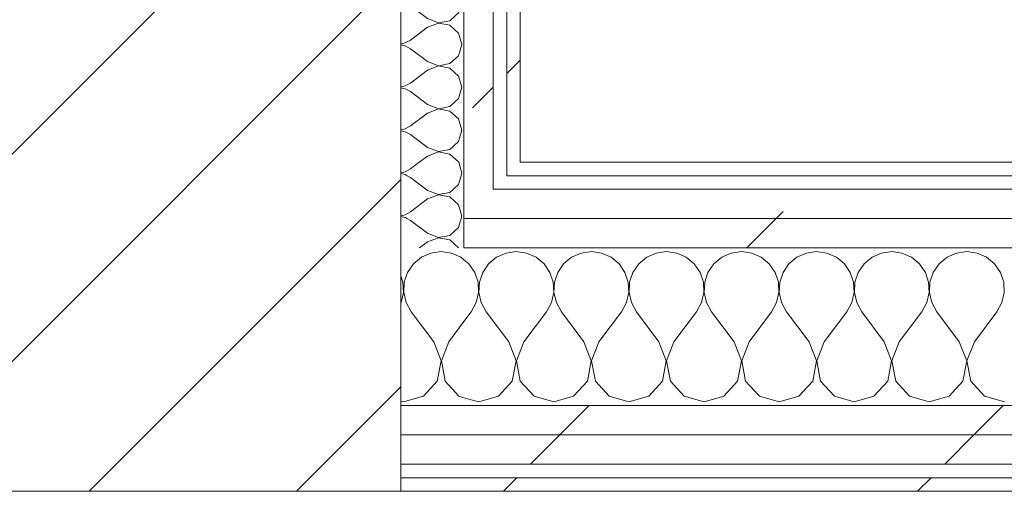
# Model space of a CAD drawing. Header units: millimetres. Extents: x -30280 to 19093, y -18706 to 4378.
# Tile 134 of 142: x -7187 to -6750, y -17084 to -16875. Entities that reach past the tile are written whole.
import ezdxf

# ---------------------------------------------------------------- set-up
doc = ezdxf.new("R2010")
doc.units = ezdxf.units.MM
doc.header["$MEASUREMENT"] = 0
doc.linetypes.add('Wipeout_Contour', pattern=[1000, 0, -1000])
doc.layers.add('10_ESTR_Pilars', color=7, linetype='Continuous')
doc.layers.add('Nuevo_08_E_Envans secs', color=7, linetype='Continuous')
for name, color, linetype, lineweight in [('10_ESTR_Pilars_Pluma_Nº__28', 7, 'Continuous', 20), ('10_ESTR_Pilars_Pluma_Nº__42', 8, 'Continuous', 25), ('Nuevo_08_E_Envans secs_Pluma_Nº__1', 7, 'Continuous', 5)]:
    doc.layers.add(name, color=color, linetype=linetype, lineweight=lineweight)
for name, color, linetype, lineweight, true_color in [('Nuevo_08_E_Envans secs_Pluma_Nº__102', 7, 'Continuous', 5, 0xcccccc), ('Nuevo_08_E_Envans secs_Pluma_Nº__171', 171, 'Continuous', 13, 0xaaaaff), ('Nuevo_08_E_Envans secs_Pluma_Nº__177', 7, 'Continuous', 15, 0xf7e046)]:
    doc.layers.add(name, color=color, linetype=linetype, lineweight=lineweight, true_color=true_color)
pattern_1 = [(45, (0, 0), (-183.8478, 183.8478), [195, -65]), (45, (7e-14, 183.85), (-183.8478, 183.8478), [195, -65])]

# ---------------------------------------------------------------- blocks, each defined once
blk = doc.blocks.new('*X129')
at = {"layer": 'Nuevo_08_E_Envans secs_Pluma_Nº__102', "color": 254, "linetype": 'Continuous', "lineweight": 5, "true_color": 0xcccccc}
for p, q in [((-7008.76, -16980.13), (-7012.3, -16983.07)), ((-7004.55, -16978.28), (-7008.76, -16980.13)), ((-7000, -16977.64), (-7004.55, -16978.28)), ((-6995.45, -16978.28), (-7000, -16977.64)), ((-6991.24, -16980.13), (-6995.45, -16978.28)), ((-6989.89, -16981.25), (-6991.24, -16980.13)), ((-7012.3, -16983.07), (-7014.91, -16986.86)), ((-7016.96, -16991.21), (-7017.89, -16988.43)), ((-7014.91, -16986.86), (-7016.38, -16991.21)), ((-7016.73, -16995.81), (-7016.96, -16991.21)), ((-7016.38, -16991.21), (-7016.6, -16995.81)), ((-7017.77, -17000.28), (-7016.73, -16995.81)), ((-7016.6, -16995.81), (-7015.56, -17000.28)), ((-7017.89, -17000.5), (-7017.77, -17000.28)), ((-7015.56, -17000.28), (-7013.33, -17004.31)), ((-7003.33, -17017.64), (-7013.33, -17004.31)), ((-6996.67, -17017.64), (-6989.89, -17008.61)), ((-7000.07, -17026.15), (-7003.33, -17017.64)), ((-6996.67, -17017.64), (-6999.93, -17026.15)), ((-7001.76, -17035.1), (-7000.07, -17026.15)), ((-6999.93, -17026.15), (-6998.24, -17035.1)), ((-7007.9, -17041.82), (-7001.76, -17035.1)), ((-6998.24, -17035.1), (-6992.1, -17041.82)), ((-7017.89, -17043.96), (-7016.67, -17044.31)), ((-7016.67, -17044.31), (-7007.9, -17041.82)), ((-6992.1, -17041.82), (-6989.89, -17042.45))]:
    blk.add_line(p, q, dxfattribs=at)
blk = doc.blocks.new('*X130')
at = {"layer": 'Nuevo_08_E_Envans secs_Pluma_Nº__102', "color": 254, "linetype": 'Continuous', "lineweight": 5, "true_color": 0xcccccc}
for p, q in [((-6975.43, -16980.13), (-6978.97, -16983.07)), ((-6971.22, -16978.28), (-6975.43, -16980.13)), ((-6966.67, -16977.64), (-6971.22, -16978.28)), ((-6962.11, -16978.28), (-6966.67, -16977.64)), ((-6957.9, -16980.13), (-6962.11, -16978.28)), ((-6954.36, -16983.07), (-6957.9, -16980.13)), ((-6942.1, -16980.13), (-6945.64, -16983.07)), ((-6937.89, -16978.28), (-6942.1, -16980.13)), ((-6933.33, -16977.64), (-6937.89, -16978.28)), ((-6928.78, -16978.28), (-6933.33, -16977.64)), ((-6924.57, -16980.13), (-6928.78, -16978.28)), ((-6921.03, -16983.07), (-6924.57, -16980.13)), ((-6908.76, -16980.13), (-6912.3, -16983.07)), ((-6904.55, -16978.28), (-6908.76, -16980.13)), ((-6900, -16977.64), (-6904.55, -16978.28)), ((-6895.45, -16978.28), (-6900, -16977.64)), ((-6891.24, -16980.13), (-6895.45, -16978.28)), ((-6887.7, -16983.07), (-6891.24, -16980.13)), ((-6875.43, -16980.13), (-6878.97, -16983.07)), ((-6871.22, -16978.28), (-6875.43, -16980.13)), ((-6866.67, -16977.64), (-6871.22, -16978.28)), ((-6862.11, -16978.28), (-6866.67, -16977.64)), ((-6857.9, -16980.13), (-6862.11, -16978.28)), ((-6854.36, -16983.07), (-6857.9, -16980.13)), ((-6842.1, -16980.13), (-6845.64, -16983.07)), ((-6837.89, -16978.28), (-6842.1, -16980.13)), ((-6833.33, -16977.64), (-6837.89, -16978.28)), ((-6828.78, -16978.28), (-6833.33, -16977.64)), ((-6824.57, -16980.13), (-6828.78, -16978.28)), ((-6821.03, -16983.07), (-6824.57, -16980.13)), ((-6808.76, -16980.13), (-6812.3, -16983.07)), ((-6804.55, -16978.28), (-6808.76, -16980.13)), ((-6800, -16977.64), (-6804.55, -16978.28)), ((-6795.45, -16978.28), (-6800, -16977.64)), ((-6791.24, -16980.13), (-6795.45, -16978.28)), ((-6787.7, -16983.07), (-6791.24, -16980.13)), ((-6775.43, -16980.13), (-6778.97, -16983.07)), ((-6771.22, -16978.28), (-6775.43, -16980.13)), ((-6766.67, -16977.64), (-6771.22, -16978.28)), ((-6762.11, -16978.28), (-6766.67, -16977.64)), ((-6757.9, -16980.13), (-6762.11, -16978.28)), ((-6754.36, -16983.07), (-6757.9, -16980.13)), ((-6987.7, -16983.07), (-6989.89, -16981.25)), ((-6985.09, -16986.86), (-6987.7, -16983.07)), ((-6978.97, -16983.07), (-6981.57, -16986.86)), ((-6951.76, -16986.86), (-6954.36, -16983.07)), ((-6945.64, -16983.07), (-6948.24, -16986.86)), ((-6918.43, -16986.86), (-6921.03, -16983.07)), ((-6912.3, -16983.07), (-6914.91, -16986.86)), ((-6885.09, -16986.86), (-6887.7, -16983.07)), ((-6878.97, -16983.07), (-6881.57, -16986.86)), ((-6851.76, -16986.86), (-6854.36, -16983.07)), ((-6845.64, -16983.07), (-6848.24, -16986.86)), ((-6818.43, -16986.86), (-6821.03, -16983.07)), ((-6812.3, -16983.07), (-6814.91, -16986.86)), ((-6785.09, -16986.86), (-6787.7, -16983.07)), ((-6778.97, -16983.07), (-6781.57, -16986.86)), ((-6751.76, -16986.86), (-6754.36, -16983.07)), ((-6983.62, -16991.21), (-6985.09, -16986.86)), ((-6981.57, -16986.86), (-6983.04, -16991.21)), ((-6950.29, -16991.21), (-6951.76, -16986.86)), ((-6948.24, -16986.86), (-6949.71, -16991.21)), ((-6916.96, -16991.21), (-6918.43, -16986.86)), ((-6914.91, -16986.86), (-6916.38, -16991.21)), ((-6883.62, -16991.21), (-6885.09, -16986.86)), ((-6881.57, -16986.86), (-6883.04, -16991.21)), ((-6850.29, -16991.21), (-6851.76, -16986.86)), ((-6848.24, -16986.86), (-6849.71, -16991.21)), ((-6816.96, -16991.21), (-6818.43, -16986.86)), ((-6814.91, -16986.86), (-6816.38, -16991.21)), ((-6783.62, -16991.21), (-6785.09, -16986.86)), ((-6781.57, -16986.86), (-6783.04, -16991.21)), ((-6750.29, -16991.21), (-6751.76, -16986.86)), ((-6983.4, -16995.81), (-6983.62, -16991.21)), ((-6983.04, -16991.21), (-6983.27, -16995.81)), ((-6950.07, -16995.81), (-6950.29, -16991.21)), ((-6949.71, -16991.21), (-6949.93, -16995.81)), ((-6916.73, -16995.81), (-6916.96, -16991.21)), ((-6916.38, -16991.21), (-6916.6, -16995.81)), ((-6883.4, -16995.81), (-6883.62, -16991.21)), ((-6883.04, -16991.21), (-6883.27, -16995.81)), ((-6850.07, -16995.81), (-6850.29, -16991.21)), ((-6849.71, -16991.21), (-6849.93, -16995.81)), ((-6816.73, -16995.81), (-6816.96, -16991.21)), ((-6816.38, -16991.21), (-6816.6, -16995.81)), ((-6783.4, -16995.81), (-6783.62, -16991.21)), ((-6783.04, -16991.21), (-6783.27, -16995.81)), ((-6750.07, -16995.81), (-6750.29, -16991.21)), ((-6984.44, -17000.28), (-6983.4, -16995.81)), ((-6983.27, -16995.81), (-6982.23, -17000.28)), ((-6951.11, -17000.28), (-6950.07, -16995.81)), ((-6949.93, -16995.81), (-6948.89, -17000.28)), ((-6917.77, -17000.28), (-6916.73, -16995.81)), ((-6916.6, -16995.81), (-6915.56, -17000.28)), ((-6884.44, -17000.28), (-6883.4, -16995.81)), ((-6883.27, -16995.81), (-6882.23, -17000.28)), ((-6851.11, -17000.28), (-6850.07, -16995.81)), ((-6849.93, -16995.81), (-6848.89, -17000.28)), ((-6817.77, -17000.28), (-6816.73, -16995.81)), ((-6816.6, -16995.81), (-6815.56, -17000.28)), ((-6784.44, -17000.28), (-6783.4, -16995.81)), ((-6783.27, -16995.81), (-6782.23, -17000.28)), ((-6751.11, -17000.28), (-6750.07, -16995.81)), ((-6986.67, -17004.31), (-6984.44, -17000.28)), ((-6982.23, -17000.28), (-6980, -17004.31)), ((-6953.33, -17004.31), (-6951.11, -17000.28)), ((-6948.89, -17000.28), (-6946.67, -17004.31)), ((-6920, -17004.31), (-6917.77, -17000.28)), ((-6915.56, -17000.28), (-6913.33, -17004.31)), ((-6886.67, -17004.31), (-6884.44, -17000.28)), ((-6882.23, -17000.28), (-6880, -17004.31)), ((-6853.33, -17004.31), (-6851.11, -17000.28)), ((-6848.89, -17000.28), (-6846.67, -17004.31)), ((-6820, -17004.31), (-6817.77, -17000.28)), ((-6815.56, -17000.28), (-6813.33, -17004.31)), ((-6786.67, -17004.31), (-6784.44, -17000.28)), ((-6782.23, -17000.28), (-6780, -17004.31)), ((-6753.33, -17004.31), (-6751.11, -17000.28)), ((-6989.89, -17008.61), (-6986.67, -17004.31)), ((-6970, -17017.64), (-6980, -17004.31)), ((-6963.33, -17017.64), (-6953.33, -17004.31)), ((-6936.67, -17017.64), (-6946.67, -17004.31)), ((-6930, -17017.64), (-6920, -17004.31)), ((-6903.33, -17017.64), (-6913.33, -17004.31)), ((-6896.67, -17017.64), (-6886.67, -17004.31)), ((-6870, -17017.64), (-6880, -17004.31)), ((-6863.33, -17017.64), (-6853.33, -17004.31)), ((-6836.67, -17017.64), (-6846.67, -17004.31)), ((-6830, -17017.64), (-6820, -17004.31)), ((-6803.33, -17017.64), (-6813.33, -17004.31)), ((-6796.67, -17017.64), (-6786.67, -17004.31)), ((-6770, -17017.64), (-6780, -17004.31)), ((-6763.33, -17017.64), (-6753.33, -17004.31)), ((-6966.73, -17026.15), (-6970, -17017.64)), ((-6963.33, -17017.64), (-6966.6, -17026.15)), ((-6933.4, -17026.15), (-6936.67, -17017.64)), ((-6930, -17017.64), (-6933.27, -17026.15)), ((-6900.07, -17026.15), (-6903.33, -17017.64)), ((-6896.67, -17017.64), (-6899.93, -17026.15)), ((-6866.73, -17026.15), (-6870, -17017.64)), ((-6863.33, -17017.64), (-6866.6, -17026.15)), ((-6833.4, -17026.15), (-6836.67, -17017.64)), ((-6830, -17017.64), (-6833.27, -17026.15)), ((-6800.07, -17026.15), (-6803.33, -17017.64)), ((-6796.67, -17017.64), (-6799.93, -17026.15)), ((-6766.73, -17026.15), (-6770, -17017.64)), ((-6763.33, -17017.64), (-6766.6, -17026.15)), ((-6968.43, -17035.1), (-6966.73, -17026.15)), ((-6966.6, -17026.15), (-6964.91, -17035.1)), ((-6935.09, -17035.1), (-6933.4, -17026.15)), ((-6933.27, -17026.15), (-6931.57, -17035.1)), ((-6901.76, -17035.1), (-6900.07, -17026.15)), ((-6899.93, -17026.15), (-6898.24, -17035.1)), ((-6868.43, -17035.1), (-6866.73, -17026.15)), ((-6866.6, -17026.15), (-6864.91, -17035.1)), ((-6835.09, -17035.1), (-6833.4, -17026.15)), ((-6833.27, -17026.15), (-6831.57, -17035.1)), ((-6801.76, -17035.1), (-6800.07, -17026.15)), ((-6799.93, -17026.15), (-6798.24, -17035.1)), ((-6768.43, -17035.1), (-6766.73, -17026.15)), ((-6766.6, -17026.15), (-6764.91, -17035.1)), ((-6974.57, -17041.82), (-6968.43, -17035.1)), ((-6964.91, -17035.1), (-6958.76, -17041.82)), ((-6941.24, -17041.82), (-6935.09, -17035.1)), ((-6931.57, -17035.1), (-6925.43, -17041.82)), ((-6907.9, -17041.82), (-6901.76, -17035.1)), ((-6898.24, -17035.1), (-6892.1, -17041.82)), ((-6874.57, -17041.82), (-6868.43, -17035.1)), ((-6864.91, -17035.1), (-6858.76, -17041.82)), ((-6841.24, -17041.82), (-6835.09, -17035.1)), ((-6831.57, -17035.1), (-6825.43, -17041.82)), ((-6807.9, -17041.82), (-6801.76, -17035.1)), ((-6798.24, -17035.1), (-6792.1, -17041.82)), ((-6774.57, -17041.82), (-6768.43, -17035.1)), ((-6764.91, -17035.1), (-6758.76, -17041.82)), ((-6989.89, -17042.45), (-6983.33, -17044.31)), ((-6983.33, -17044.31), (-6974.57, -17041.82)), ((-6958.76, -17041.82), (-6950, -17044.31)), ((-6950, -17044.31), (-6941.24, -17041.82)), ((-6925.43, -17041.82), (-6916.67, -17044.31)), ((-6916.67, -17044.31), (-6907.9, -17041.82)), ((-6892.1, -17041.82), (-6883.33, -17044.31)), ((-6883.33, -17044.31), (-6874.57, -17041.82)), ((-6858.76, -17041.82), (-6850, -17044.31)), ((-6850, -17044.31), (-6841.24, -17041.82)), ((-6825.43, -17041.82), (-6816.67, -17044.31)), ((-6816.67, -17044.31), (-6807.9, -17041.82)), ((-6792.1, -17041.82), (-6783.33, -17044.31)), ((-6783.33, -17044.31), (-6774.57, -17041.82)), ((-6758.76, -17041.82), (-6750, -17044.31))]:
    blk.add_line(p, q, dxfattribs=at)
blk = doc.blocks.new('Muro_63_1', base_point=(-18974.61, -17083.98))
at = {"color": 254, "linetype": 'Wipeout_Contour', "lineweight": 0, "ltscale": 73271.901136}
blk.add_wipeout([(-6964.89, -16937.98), (-6970.89, -16937.98), (-6970.89, -16943.98), (-6964.89, -16943.98)], dxfattribs=at).dxf.layer = 'Nuevo_08_E_Envans secs'
at = {"color": 254, "linetype": 'Wipeout_Contour', "lineweight": 0, "ltscale": 71889.621763}
blk.add_wipeout([(-7017.89, -17071.98), (-3842.41, -17071.98), (-3842.41, -17058.98), (-7017.89, -17058.98)], dxfattribs=at).dxf.layer = 'Nuevo_08_E_Envans secs'
at = {"color": 254, "linetype": 'Wipeout_Contour', "lineweight": 0, "ltscale": 71948.537165}
blk.add_wipeout([(-3842.41, -17077.98), (-7017.89, -17077.98), (-7017.89, -17083.98), (-3842.41, -17083.98)], dxfattribs=at).dxf.layer = 'Nuevo_08_E_Envans secs'
at = {"layer": 'Nuevo_08_E_Envans secs_Pluma_Nº__171', "linetype": 'Continuous', "lineweight": 13, "true_color": 0xaaaaff}
h = blk.add_hatch(dxfattribs=at)
h.set_pattern_fill('Panellat_HPL_0001', color=161, style=0, pattern_type=2)
h.set_pattern_definition(pattern_1)
h.paths.add_polyline_path([(-6964.89, -16937.98), (-6970.89, -16937.98), (-6970.89, -16943.98), (-6964.89, -16943.98)])
h = blk.add_hatch(dxfattribs=at)
h.set_pattern_fill('Panellat_HPL_0001', color=161, style=0, pattern_type=2)
h.set_pattern_definition(pattern_1)
h.paths.add_polyline_path([(-3842.41, -17077.98), (-7017.89, -17077.98), (-7017.89, -17083.98), (-3842.41, -17083.98)])
at = {"layer": 'Nuevo_08_E_Envans secs_Pluma_Nº__177', "linetype": 'Continuous', "lineweight": 15, "true_color": 0xf7e046}
h = blk.add_hatch(dxfattribs=at)
h.set_pattern_fill('Panellat_HPL_0001', color=53, style=0, pattern_type=2)
h.set_pattern_definition(pattern_1)
h.paths.add_polyline_path([(-7017.89, -17071.98), (-3842.41, -17071.98), (-3842.41, -17058.98), (-7017.89, -17058.98)])
at = {"layer": 'Nuevo_08_E_Envans secs_Pluma_Nº__1', "color": 7, "linetype": 'Continuous', "lineweight": 5}
for p, q in [((-6970.89, -16943.98), (-6970.89, -16937.98)), ((-7017.89, -17071.98), (-3842.41, -17071.98)), ((-7017.89, -17077.98), (-3842.41, -17077.98))]:
    blk.add_line(p, q, dxfattribs=at)
at = {"layer": 'Nuevo_08_E_Envans secs_Pluma_Nº__1', "color": 7, "linetype": 'Continuous', "lineweight": 5, "flags": 128}
blk.add_lwpolyline([(-7017.89, -17083.98), (-3842.41, -17083.98)], dxfattribs=at)
at = {"color": 254, "linetype": 'Wipeout_Contour', "lineweight": 0, "ltscale": 71376.143295}
blk.add_wipeout([(-6964.89, -16943.98), (-3842.41, -16943.98), (-3842.41, -16937.98), (-6964.89, -16937.98)], dxfattribs=at).dxf.layer = 'Nuevo_08_E_Envans secs'
at = {"color": 254, "linetype": 'Wipeout_Contour', "lineweight": 0, "ltscale": 71840.211947}
blk.add_wipeout([(-7017.89, -17058.98), (-3842.41, -17058.98), (-3842.41, -17045.98), (-7017.89, -17045.98)], dxfattribs=at).dxf.layer = 'Nuevo_08_E_Envans secs'
at = {"layer": 'Nuevo_08_E_Envans secs_Pluma_Nº__171', "linetype": 'Continuous', "lineweight": 13, "true_color": 0xaaaaff}
h = blk.add_hatch(dxfattribs=at)
h.set_pattern_fill('Panellat_HPL_0001', color=161, style=0, pattern_type=2)
h.set_pattern_definition(pattern_1)
h.paths.add_polyline_path([(-6964.89, -16943.98), (-3842.41, -16943.98), (-3842.41, -16937.98), (-6964.89, -16937.98)])
at = {"layer": 'Nuevo_08_E_Envans secs_Pluma_Nº__177', "linetype": 'Continuous', "lineweight": 15, "true_color": 0xf7e046}
h = blk.add_hatch(dxfattribs=at)
h.set_pattern_fill('Panellat_HPL_0001', color=53, style=0, pattern_type=2)
h.set_pattern_definition(pattern_1)
h.paths.add_polyline_path([(-7017.89, -17058.98), (-3842.41, -17058.98), (-3842.41, -17045.98), (-7017.89, -17045.98)])
at = {"layer": 'Nuevo_08_E_Envans secs_Pluma_Nº__1', "color": 7, "linetype": 'Continuous', "lineweight": 5}
for p, q in [((-6970.89, -16943.98), (-6964.89, -16943.98)), ((-6964.89, -16943.98), (-3842.41, -16943.98)), ((-7017.89, -17045.98), (-6989.89, -17045.98)), ((-6989.89, -17045.98), (-3842.41, -17045.98)), ((-7017.89, -17058.98), (-3842.41, -17058.98))]:
    blk.add_line(p, q, dxfattribs=at)
at = {"layer": 'Nuevo_08_E_Envans secs_Pluma_Nº__1', "color": 7, "linetype": 'Continuous', "lineweight": 5, "flags": 128}
blk.add_lwpolyline([(-3842.41, -16937.98), (-6964.89, -16937.98)], dxfattribs=at)
at = {"layer": 'Nuevo_08_E_Envans secs', "color": 7, "lineweight": 20}
for name in ['*X129', '*X130']:
    blk.add_blockref(name, (0, 0), dxfattribs=at)
at = {"color": 254, "linetype": 'Wipeout_Contour', "lineweight": 0, "ltscale": 71503.472576}
blk.add_wipeout([(-6989.89, -16975.98), (-3842.41, -16975.98), (-3842.41, -16962.98), (-6989.89, -16962.98)], dxfattribs=at).dxf.layer = 'Nuevo_08_E_Envans secs'
at = {"layer": 'Nuevo_08_E_Envans secs_Pluma_Nº__177', "linetype": 'Continuous', "lineweight": 15, "true_color": 0xf7e046}
h = blk.add_hatch(dxfattribs=at)
h.set_pattern_fill('Panellat_HPL_0001', color=53, style=0, pattern_type=2)
h.set_pattern_definition(pattern_1)
h.paths.add_polyline_path([(-6989.89, -16975.98), (-3842.41, -16975.98), (-3842.41, -16962.98), (-6989.89, -16962.98)])
at = {"layer": 'Nuevo_08_E_Envans secs_Pluma_Nº__1', "color": 7, "linetype": 'Continuous', "lineweight": 5}
blk.add_line((-6989.89, -16975.98), (-3842.41, -16975.98), dxfattribs=at)
at = {"color": 254, "linetype": 'Wipeout_Contour', "lineweight": 0, "ltscale": 73352.835502}
blk.add_wipeout([(-6976.89, -16949.98), (-6989.89, -16949.98), (-6989.89, -16962.98), (-6976.89, -16962.98)], dxfattribs=at).dxf.layer = 'Nuevo_08_E_Envans secs'
at = {"layer": 'Nuevo_08_E_Envans secs_Pluma_Nº__177', "linetype": 'Continuous', "lineweight": 15, "true_color": 0xf7e046}
h = blk.add_hatch(dxfattribs=at)
h.set_pattern_fill('Panellat_HPL_0001', color=53, style=0, pattern_type=2)
h.set_pattern_definition(pattern_1)
h.paths.add_polyline_path([(-6976.89, -16949.98), (-6989.89, -16949.98), (-6989.89, -16962.98), (-6976.89, -16962.98)])
at = {"layer": 'Nuevo_08_E_Envans secs_Pluma_Nº__1', "color": 7, "linetype": 'Continuous', "lineweight": 5}
for p, q in [((-6989.89, -16962.98), (-6989.89, -16949.98)), ((-6989.89, -16975.98), (-6989.89, -16962.98))]:
    blk.add_line(p, q, dxfattribs=at)
at = {"color": 254, "linetype": 'Wipeout_Contour', "lineweight": 0, "ltscale": 71444.175017}
blk.add_wipeout([(-6976.89, -16962.98), (-3842.41, -16962.98), (-3842.41, -16949.98), (-6976.89, -16949.98)], dxfattribs=at).dxf.layer = 'Nuevo_08_E_Envans secs'
at = {"layer": 'Nuevo_08_E_Envans secs_Pluma_Nº__177', "linetype": 'Continuous', "lineweight": 15, "true_color": 0xf7e046}
h = blk.add_hatch(dxfattribs=at)
h.set_pattern_fill('Panellat_HPL_0001', color=53, style=0, pattern_type=2)
h.set_pattern_definition(pattern_1)
h.paths.add_polyline_path([(-6976.89, -16962.98), (-3842.41, -16962.98), (-3842.41, -16949.98), (-6976.89, -16949.98)])
at = {"layer": 'Nuevo_08_E_Envans secs_Pluma_Nº__1', "color": 7, "linetype": 'Continuous', "lineweight": 5}
for p, q in [((-6976.89, -16949.98), (-6976.89, -16943.98)), ((-6976.89, -16949.98), (-6970.89, -16949.98)), ((-6970.89, -16949.98), (-3842.41, -16949.98)), ((-6989.89, -16962.98), (-6976.89, -16962.98)), ((-6976.89, -16962.98), (-3842.41, -16962.98))]:
    blk.add_line(p, q, dxfattribs=at)
blk = doc.blocks.new('*X313')
at = {"layer": 'Nuevo_08_E_Envans secs_Pluma_Nº__102', "color": 254, "linetype": 'Continuous', "lineweight": 5, "true_color": 0xcccccc}
for p, q in [((-7013.7, -16963.81), (-7015.21, -16962.98)), ((-7006.08, -16969.52), (-7013.7, -16963.81)), ((-6996.11, -16970.42), (-6992.27, -16966.91)), ((-6992.27, -16966.91), (-6991.15, -16962.98)), ((-7006.08, -16969.52), (-7001.23, -16971.39)), ((-7001.23, -16971.47), (-7006.08, -16973.33)), ((-7001.23, -16971.39), (-6996.11, -16970.42)), ((-6996.11, -16972.43), (-7001.23, -16971.47)), ((-7006.08, -16973.33), (-7009.61, -16975.98)), ((-6992.27, -16975.95), (-6996.11, -16972.43)), ((-6992.26, -16975.98), (-6992.27, -16975.95))]:
    blk.add_line(p, q, dxfattribs=at)
blk = doc.blocks.new('*X314')
at = {"layer": 'Nuevo_08_E_Envans secs_Pluma_Nº__102', "color": 254, "linetype": 'Continuous', "lineweight": 5, "true_color": 0xcccccc}
for p, q in [((-7006.08, -16950.48), (-7006.75, -16949.98)), ((-7006.08, -16950.48), (-7001.23, -16952.34)), ((-7001.23, -16952.42), (-7006.08, -16954.29)), ((-7001.23, -16952.34), (-6996.11, -16951.38)), ((-6996.11, -16953.39), (-7001.23, -16952.42)), ((-6996.11, -16951.38), (-6994.58, -16949.98)), ((-6992.27, -16956.9), (-6996.11, -16953.39)), ((-7006.08, -16954.29), (-7013.7, -16960)), ((-6990.85, -16961.9), (-6992.27, -16956.9)), ((-7017.89, -16961.71), (-7016, -16961.27)), ((-7016, -16962.54), (-7017.89, -16962.1)), ((-7016, -16961.27), (-7013.7, -16960)), ((-7015.21, -16962.98), (-7016, -16962.54)), ((-6991.15, -16962.98), (-6990.85, -16961.9))]:
    blk.add_line(p, q, dxfattribs=at)
blk = doc.blocks.new('*X315')
at = {"layer": 'Nuevo_08_E_Envans secs_Pluma_Nº__102', "color": 254, "linetype": 'Continuous', "lineweight": 5, "true_color": 0xcccccc}
for p, q in [((-7013.7, -16944.76), (-7015.13, -16943.98)), ((-7006.75, -16949.98), (-7013.7, -16944.76)), ((-6992.27, -16947.86), (-6991.16, -16943.98)), ((-6994.58, -16949.98), (-6992.27, -16947.86))]:
    blk.add_line(p, q, dxfattribs=at)
blk = doc.blocks.new('*X316')
at = {"layer": 'Nuevo_08_E_Envans secs_Pluma_Nº__102', "color": 254, "linetype": 'Continuous', "lineweight": 5, "true_color": 0xcccccc}
for p, q in [((-7016, -16942.22), (-7013.7, -16940.95)), ((-7009.73, -16937.98), (-7013.7, -16940.95)), ((-6990.85, -16942.86), (-6992.23, -16937.98)), ((-7017.89, -16942.66), (-7016, -16942.22)), ((-7016, -16943.49), (-7017.89, -16943.05)), ((-7015.13, -16943.98), (-7016, -16943.49)), ((-6991.16, -16943.98), (-6990.85, -16942.86))]:
    blk.add_line(p, q, dxfattribs=at)
blk = doc.blocks.new('*X317')
at = {"layer": 'Nuevo_08_E_Envans secs_Pluma_Nº__102', "color": 254, "linetype": 'Continuous', "lineweight": 5, "true_color": 0xcccccc}
for p, q in [((-7001.23, -16647.66), (-7006.08, -16649.52)), ((-7005.4, -16645.98), (-7001.23, -16647.58)), ((-7001.23, -16647.58), (-6996.11, -16646.61)), ((-6996.11, -16648.62), (-7001.23, -16647.66)), ((-6996.11, -16646.61), (-6995.41, -16645.98)), ((-7006.08, -16649.52), (-7013.7, -16655.24)), ((-6992.27, -16652.14), (-6996.11, -16648.62)), ((-6990.85, -16657.14), (-6992.27, -16652.14)), ((-7017.89, -16656.95), (-7016, -16656.51)), ((-7016, -16656.51), (-7013.7, -16655.24)), ((-7016, -16657.78), (-7017.89, -16657.34)), ((-7013.7, -16659.05), (-7016, -16657.78)), ((-7006.08, -16664.76), (-7013.7, -16659.05)), ((-6992.27, -16662.15), (-6990.85, -16657.14)), ((-7006.08, -16664.76), (-7001.23, -16666.63)), ((-7001.23, -16666.63), (-6996.11, -16665.66)), ((-6996.11, -16665.66), (-6992.27, -16662.15)), ((-7006.08, -16668.57), (-7013.7, -16674.29)), ((-7001.23, -16666.71), (-7006.08, -16668.57)), ((-6996.11, -16667.67), (-7001.23, -16666.71)), ((-6992.27, -16671.18), (-6996.11, -16667.67)), ((-7016, -16675.56), (-7013.7, -16674.29)), ((-6990.85, -16676.19), (-6992.27, -16671.18)), ((-7017.89, -16676), (-7016, -16675.56)), ((-7016, -16676.82), (-7017.89, -16676.38)), ((-7013.7, -16678.1), (-7016, -16676.82)), ((-7006.08, -16683.81), (-7013.7, -16678.1)), ((-6992.27, -16681.2), (-6990.85, -16676.19)), ((-6996.11, -16684.71), (-6992.27, -16681.2)), ((-7006.08, -16683.81), (-7001.23, -16685.68)), ((-7001.23, -16685.75), (-7006.08, -16687.62)), ((-7001.23, -16685.68), (-6996.11, -16684.71)), ((-6996.11, -16686.72), (-7001.23, -16685.75)), ((-6992.27, -16690.23), (-6996.11, -16686.72)), ((-7006.08, -16687.62), (-7013.7, -16693.33)), ((-6990.85, -16695.24), (-6992.27, -16690.23)), ((-7017.89, -16695.04), (-7016, -16694.6)), ((-7016, -16695.87), (-7017.89, -16695.43)), ((-7016, -16694.6), (-7013.7, -16693.33)), ((-7013.7, -16697.14), (-7016, -16695.87)), ((-6992.27, -16700.25), (-6990.85, -16695.24)), ((-7006.08, -16702.86), (-7013.7, -16697.14)), ((-6996.11, -16703.76), (-6992.27, -16700.25)), ((-7006.08, -16702.86), (-7001.23, -16704.72)), ((-7001.23, -16704.8), (-7006.08, -16706.67)), ((-7001.23, -16704.72), (-6996.11, -16703.76)), ((-6996.11, -16705.77), (-7001.23, -16704.8)), ((-7006.08, -16706.67), (-7013.7, -16712.38)), ((-6992.27, -16709.28), (-6996.11, -16705.77)), ((-6990.85, -16714.29), (-6992.27, -16709.28)), ((-7017.89, -16714.09), (-7016, -16713.65)), ((-7016, -16713.65), (-7013.7, -16712.38)), ((-7016, -16714.92), (-7017.89, -16714.48)), ((-7013.7, -16716.19), (-7016, -16714.92)), ((-7006.08, -16721.9), (-7013.7, -16716.19)), ((-6992.27, -16719.29), (-6990.85, -16714.29)), ((-7006.08, -16721.9), (-7001.23, -16723.77)), ((-6996.11, -16722.8), (-6992.27, -16719.29)), ((-7006.08, -16725.71), (-7013.7, -16731.43)), ((-7001.23, -16723.85), (-7006.08, -16725.71)), ((-7001.23, -16723.77), (-6996.11, -16722.8)), ((-6996.11, -16724.81), (-7001.23, -16723.85)), ((-6992.27, -16728.33), (-6996.11, -16724.81)), ((-6990.85, -16733.33), (-6992.27, -16728.33)), ((-7017.89, -16733.14), (-7016, -16732.7)), ((-7016, -16733.97), (-7017.89, -16733.53)), ((-7016, -16732.7), (-7013.7, -16731.43)), ((-7013.7, -16735.24), (-7016, -16733.97)), ((-7006.08, -16740.95), (-7013.7, -16735.24)), ((-6992.27, -16738.34), (-6990.85, -16733.33)), ((-6996.11, -16741.85), (-6992.27, -16738.34)), ((-7006.08, -16740.95), (-7001.23, -16742.82)), ((-7001.23, -16742.9), (-7006.08, -16744.76)), ((-7001.23, -16742.82), (-6996.11, -16741.85)), ((-6996.11, -16743.86), (-7001.23, -16742.9)), ((-6992.27, -16747.37), (-6996.11, -16743.86)), ((-7006.08, -16744.76), (-7013.7, -16750.48)), ((-6990.85, -16752.38), (-6992.27, -16747.37)), ((-7017.89, -16752.19), (-7016, -16751.75)), ((-7016, -16753.01), (-7017.89, -16752.57)), ((-7016, -16751.75), (-7013.7, -16750.48)), ((-7013.7, -16754.29), (-7016, -16753.01)), ((-6992.27, -16757.39), (-6990.85, -16752.38)), ((-7006.08, -16760), (-7013.7, -16754.29)), ((-6996.11, -16760.9), (-6992.27, -16757.39)), ((-7006.08, -16760), (-7001.23, -16761.87)), ((-7001.23, -16761.87), (-6996.11, -16760.9)), ((-7006.08, -16763.81), (-7013.7, -16769.52)), ((-7001.23, -16761.94), (-7006.08, -16763.81)), ((-6996.11, -16762.91), (-7001.23, -16761.94)), ((-6992.27, -16766.42), (-6996.11, -16762.91)), ((-7016, -16770.8), (-7013.7, -16769.52)), ((-6990.85, -16771.43), (-6992.27, -16766.42)), ((-7017.89, -16771.23), (-7016, -16770.8)), ((-7016, -16772.06), (-7017.89, -16771.62)), ((-7013.7, -16773.33), (-7016, -16772.06)), ((-7006.08, -16779.05), (-7013.7, -16773.33)), ((-6992.27, -16776.44), (-6990.85, -16771.43)), ((-7006.08, -16779.05), (-7001.23, -16780.91)), ((-6996.11, -16779.95), (-6992.27, -16776.44)), ((-7006.08, -16782.86), (-7013.7, -16788.57)), ((-7001.23, -16780.99), (-7006.08, -16782.86)), ((-7001.23, -16780.91), (-6996.11, -16779.95)), ((-6996.11, -16781.96), (-7001.23, -16780.99)), ((-6992.27, -16785.47), (-6996.11, -16781.96)), ((-6990.85, -16790.48), (-6992.27, -16785.47)), ((-7017.89, -16790.28), (-7016, -16789.84)), ((-7016, -16791.11), (-7017.89, -16790.67)), ((-7016, -16789.84), (-7013.7, -16788.57)), ((-7013.7, -16792.38), (-7016, -16791.11)), ((-7006.08, -16798.1), (-7013.7, -16792.38)), ((-6992.27, -16795.48), (-6990.85, -16790.48)), ((-6996.11, -16798.99), (-6992.27, -16795.48)), ((-7006.08, -16798.1), (-7001.23, -16799.96)), ((-7001.23, -16800.04), (-7006.08, -16801.9)), ((-7001.23, -16799.96), (-6996.11, -16798.99)), ((-6996.11, -16801.01), (-7001.23, -16800.04)), ((-6992.27, -16804.52), (-6996.11, -16801.01)), ((-7006.08, -16801.9), (-7013.7, -16807.62)), ((-6990.85, -16809.52), (-6992.27, -16804.52)), ((-7017.89, -16809.33), (-7016, -16808.89)), ((-7016, -16810.16), (-7017.89, -16809.72)), ((-7016, -16808.89), (-7013.7, -16807.62)), ((-6992.27, -16814.53), (-6990.85, -16809.52)), ((-7013.7, -16811.43), (-7016, -16810.16)), ((-7006.08, -16817.14), (-7013.7, -16811.43)), ((-7006.08, -16817.14), (-7001.23, -16819.01)), ((-7001.23, -16819.01), (-6996.11, -16818.04)), ((-6996.11, -16818.04), (-6992.27, -16814.53)), ((-7006.08, -16820.95), (-7013.7, -16826.67)), ((-7001.23, -16819.09), (-7006.08, -16820.95)), ((-6996.11, -16820.05), (-7001.23, -16819.09)), ((-6992.27, -16823.56), (-6996.11, -16820.05)), ((-7016, -16827.94), (-7013.7, -16826.67)), ((-6990.85, -16828.57), (-6992.27, -16823.56)), ((-7017.89, -16828.38), (-7016, -16827.94)), ((-7016, -16829.2), (-7017.89, -16828.77)), ((-7013.7, -16830.48), (-7016, -16829.2)), ((-7006.08, -16836.19), (-7013.7, -16830.48)), ((-6992.27, -16833.58), (-6990.85, -16828.57)), ((-6996.11, -16837.09), (-6992.27, -16833.58)), ((-7006.08, -16840), (-7013.7, -16845.71)), ((-7006.08, -16836.19), (-7001.23, -16838.06)), ((-7001.23, -16838.13), (-7006.08, -16840)), ((-7001.23, -16838.06), (-6996.11, -16837.09)), ((-6996.11, -16839.1), (-7001.23, -16838.13)), ((-6992.27, -16842.61), (-6996.11, -16839.1)), ((-6990.85, -16847.62), (-6992.27, -16842.61)), ((-7017.89, -16847.43), (-7016, -16846.99)), ((-7016, -16848.25), (-7017.89, -16847.81)), ((-7016, -16846.99), (-7013.7, -16845.71)), ((-7013.7, -16849.52), (-7016, -16848.25)), ((-6992.27, -16852.63), (-6990.85, -16847.62)), ((-7006.08, -16855.24), (-7013.7, -16849.52)), ((-6996.11, -16856.14), (-6992.27, -16852.63)), ((-7006.08, -16855.24), (-7001.23, -16857.1)), ((-7001.23, -16857.18), (-7006.08, -16859.05)), ((-7001.23, -16857.1), (-6996.11, -16856.14)), ((-6996.11, -16858.15), (-7001.23, -16857.18)), ((-7006.08, -16859.05), (-7013.7, -16864.76)), ((-6992.27, -16861.66), (-6996.11, -16858.15)), ((-6990.85, -16866.67), (-6992.27, -16861.66)), ((-7017.89, -16866.47), (-7016, -16866.03)), ((-7016, -16866.03), (-7013.7, -16864.76)), ((-6992.27, -16871.67), (-6990.85, -16866.67)), ((-7016, -16867.3), (-7017.89, -16866.86)), ((-7013.7, -16868.57), (-7016, -16867.3)), ((-7006.08, -16874.29), (-7013.7, -16868.57)), ((-7006.08, -16874.29), (-7001.23, -16876.15)), ((-7001.23, -16876.15), (-6996.11, -16875.19)), ((-6996.11, -16875.19), (-6992.27, -16871.67)), ((-7006.08, -16878.1), (-7013.7, -16883.81)), ((-7001.23, -16876.23), (-7006.08, -16878.1)), ((-6996.11, -16877.2), (-7001.23, -16876.23)), ((-6992.27, -16880.71), (-6996.11, -16877.2)), ((-7016, -16885.08), (-7013.7, -16883.81)), ((-6990.85, -16885.71), (-6992.27, -16880.71)), ((-7017.89, -16885.52), (-7016, -16885.08)), ((-7016, -16886.35), (-7017.89, -16885.91)), ((-7013.7, -16887.62), (-7016, -16886.35)), ((-7006.08, -16893.33), (-7013.7, -16887.62)), ((-6992.27, -16890.72), (-6990.85, -16885.71)), ((-6996.11, -16894.23), (-6992.27, -16890.72)), ((-7006.08, -16897.14), (-7013.7, -16902.86)), ((-7006.08, -16893.33), (-7001.23, -16895.2)), ((-7001.23, -16895.28), (-7006.08, -16897.14)), ((-7001.23, -16895.2), (-6996.11, -16894.23)), ((-6996.11, -16896.24), (-7001.23, -16895.28)), ((-6992.27, -16899.75), (-6996.11, -16896.24)), ((-6990.85, -16904.76), (-6992.27, -16899.75)), ((-7017.89, -16904.57), (-7016, -16904.13)), ((-7016, -16905.4), (-7017.89, -16904.96)), ((-7016, -16904.13), (-7013.7, -16902.86)), ((-7013.7, -16906.67), (-7016, -16905.4)), ((-6992.27, -16909.77), (-6990.85, -16904.76)), ((-7006.08, -16912.38), (-7013.7, -16906.67)), ((-6996.11, -16913.28), (-6992.27, -16909.77)), ((-7006.08, -16912.38), (-7001.23, -16914.25)), ((-7001.23, -16914.32), (-7006.08, -16916.19)), ((-7001.23, -16914.25), (-6996.11, -16913.28)), ((-6996.11, -16915.29), (-7001.23, -16914.32)), ((-7006.08, -16916.19), (-7013.7, -16921.9)), ((-6992.27, -16918.8), (-6996.11, -16915.29)), ((-6990.85, -16923.81), (-6992.27, -16918.8)), ((-7017.89, -16923.62), (-7016, -16923.18)), ((-7016, -16923.18), (-7013.7, -16921.9)), ((-7016, -16924.44), (-7017.89, -16924)), ((-7013.7, -16925.71), (-7016, -16924.44)), ((-7006.08, -16931.43), (-7013.7, -16925.71)), ((-6992.27, -16928.82), (-6990.85, -16923.81)), ((-7006.08, -16931.43), (-7001.23, -16933.29)), ((-7001.23, -16933.29), (-6996.11, -16932.33)), ((-6996.11, -16932.33), (-6992.27, -16928.82)), ((-7006.08, -16935.24), (-7009.73, -16937.98)), ((-7001.23, -16933.37), (-7006.08, -16935.24)), ((-6996.11, -16934.34), (-7001.23, -16933.37)), ((-6992.27, -16937.85), (-6996.11, -16934.34)), ((-6992.23, -16937.98), (-6992.27, -16937.85))]:
    blk.add_line(p, q, dxfattribs=at)
blk = doc.blocks.new('Muro_93_1', base_point=(-6964.89, -16580.98))
at = {"layer": 'Nuevo_08_E_Envans secs_Pluma_Nº__1', "color": 7, "linetype": 'Continuous', "lineweight": 5}
blk.add_line((-6989.89, -16975.98), (-6989.89, -16962.98), dxfattribs=at)
at = {"layer": 'Nuevo_08_E_Envans secs', "color": 7, "lineweight": 20}
for name in ['*X315', '*X314', '*X313']:
    blk.add_blockref(name, (0, 0), dxfattribs=at)
at = {"color": 254, "linetype": 'Wipeout_Contour', "lineweight": 0, "ltscale": 72612.575022}
blk.add_wipeout([(-6970.89, -16586.98), (-6970.89, -16937.98), (-6964.89, -16937.98), (-6964.89, -16586.98)], dxfattribs=at).dxf.layer = 'Nuevo_08_E_Envans secs'
at = {"layer": 'Nuevo_08_E_Envans secs_Pluma_Nº__171', "linetype": 'Continuous', "lineweight": 13, "true_color": 0xaaaaff}
h = blk.add_hatch(dxfattribs=at)
h.set_pattern_fill('Panellat_HPL_0001', color=161, style=0, pattern_type=2)
h.set_pattern_definition(pattern_1)
h.paths.add_polyline_path([(-6970.89, -16586.98), (-6970.89, -16937.98), (-6964.89, -16937.98), (-6964.89, -16586.98)])
at = {"layer": 'Nuevo_08_E_Envans secs_Pluma_Nº__1', "color": 7, "linetype": 'Continuous', "lineweight": 5}
for p, q in [((-6970.89, -16592.98), (-6970.89, -16586.98)), ((-6970.89, -16937.98), (-6970.89, -16592.98)), ((-6970.89, -16943.98), (-6970.89, -16937.98))]:
    blk.add_line(p, q, dxfattribs=at)
at = {"layer": 'Nuevo_08_E_Envans secs_Pluma_Nº__1', "color": 7, "linetype": 'Continuous', "lineweight": 5, "flags": 128}
blk.add_lwpolyline([(-6964.89, -16937.98), (-6964.89, -16586.98)], dxfattribs=at)
at = {"color": 254, "linetype": 'Wipeout_Contour', "lineweight": 0, "ltscale": 73317.699732}
blk.add_wipeout([(-6976.89, -16943.98), (-6989.89, -16943.98), (-6989.89, -16949.98), (-6976.89, -16949.98)], dxfattribs=at).dxf.layer = 'Nuevo_08_E_Envans secs'
at = {"layer": 'Nuevo_08_E_Envans secs_Pluma_Nº__177', "linetype": 'Continuous', "lineweight": 15, "true_color": 0xf7e046}
h = blk.add_hatch(dxfattribs=at)
h.set_pattern_fill('Panellat_HPL_0001', color=53, style=0, pattern_type=2)
h.set_pattern_definition(pattern_1)
h.paths.add_polyline_path([(-6976.89, -16943.98), (-6989.89, -16943.98), (-6989.89, -16949.98), (-6976.89, -16949.98)])
at = {"layer": 'Nuevo_08_E_Envans secs_Pluma_Nº__1', "color": 7, "linetype": 'Continuous', "lineweight": 5}
blk.add_line((-6989.89, -16962.98), (-6989.89, -16949.98), dxfattribs=at)
at = {"layer": 'Nuevo_08_E_Envans secs', "color": 7, "lineweight": 20}
blk.add_blockref('*X316', (0, 0), dxfattribs=at)
at = {"color": 254, "linetype": 'Wipeout_Contour', "lineweight": 0, "ltscale": 73295.510439}
blk.add_wipeout([(-6976.89, -16937.98), (-6989.89, -16937.98), (-6989.89, -16943.98), (-6976.89, -16943.98)], dxfattribs=at).dxf.layer = 'Nuevo_08_E_Envans secs'
at = {"layer": 'Nuevo_08_E_Envans secs_Pluma_Nº__177', "linetype": 'Continuous', "lineweight": 15, "true_color": 0xf7e046}
h = blk.add_hatch(dxfattribs=at)
h.set_pattern_fill('Panellat_HPL_0001', color=53, style=0, pattern_type=2)
h.set_pattern_definition(pattern_1)
h.paths.add_polyline_path([(-6976.89, -16937.98), (-6989.89, -16937.98), (-6989.89, -16943.98), (-6976.89, -16943.98)])
at = {"layer": 'Nuevo_08_E_Envans secs_Pluma_Nº__1', "color": 7, "linetype": 'Continuous', "lineweight": 5}
for p, q in [((-6989.89, -16949.98), (-6989.89, -16943.98)), ((-6976.89, -16949.98), (-6976.89, -16943.98))]:
    blk.add_line(p, q, dxfattribs=at)
at = {"color": 254, "linetype": 'Wipeout_Contour', "lineweight": 0, "ltscale": 72671.426493}
blk.add_wipeout([(-6989.89, -16605.98), (-6989.89, -16937.98), (-6976.89, -16937.98), (-6976.89, -16605.98)], dxfattribs=at).dxf.layer = 'Nuevo_08_E_Envans secs'
at = {"layer": 'Nuevo_08_E_Envans secs_Pluma_Nº__177', "linetype": 'Continuous', "lineweight": 15, "true_color": 0xf7e046}
h = blk.add_hatch(dxfattribs=at)
h.set_pattern_fill('Panellat_HPL_0001', color=53, style=0, pattern_type=2)
h.set_pattern_definition(pattern_1)
h.paths.add_polyline_path([(-6989.89, -16605.98), (-6989.89, -16937.98), (-6976.89, -16937.98), (-6976.89, -16605.98)])
at = {"layer": 'Nuevo_08_E_Envans secs_Pluma_Nº__1', "color": 7, "linetype": 'Continuous', "lineweight": 5}
for p, q in [((-6976.89, -16605.98), (-6976.89, -16592.98)), ((-6989.89, -16645.98), (-6989.89, -16605.98)), ((-6976.89, -16937.98), (-6976.89, -16605.98)), ((-6989.89, -16937.98), (-6989.89, -16645.98)), ((-6989.89, -16943.98), (-6989.89, -16937.98)), ((-6976.89, -16943.98), (-6976.89, -16937.98))]:
    blk.add_line(p, q, dxfattribs=at)
at = {"layer": 'Nuevo_08_E_Envans secs', "color": 7, "lineweight": 20}
blk.add_blockref('*X317', (0, 0), dxfattribs=at)
blk = doc.blocks.new('Pilar_25_1', base_point=(-7192.89, -16858.98))
at = {"color": 254, "linetype": 'Wipeout_Contour', "lineweight": 0, "ltscale": 73320.813455}
blk.add_wipeout([(-7367.89, -17083.98), (-7017.89, -17083.98), (-7017.89, -16633.98), (-7367.89, -16633.98)], dxfattribs=at).dxf.layer = '10_ESTR_Pilars'
at = {"layer": '10_ESTR_Pilars_Pluma_Nº__42', "linetype": 'Continuous', "lineweight": 25}
h = blk.add_hatch(dxfattribs=at)
h.set_pattern_fill('00_GCT_trama_45º_e1_400__05', color=8, style=0, pattern_type=2)
h.set_pattern_definition([(45, (0, 0), (-45.96194, 45.96194), [])])
h.paths.add_polyline_path([(-7367.89, -17083.98), (-7017.89, -17083.98), (-7017.89, -16633.98), (-7367.89, -16633.98)])
at = {"layer": '10_ESTR_Pilars_Pluma_Nº__28', "color": 7, "linetype": 'Continuous', "lineweight": 20, "flags": 128}
blk.add_lwpolyline([(-7367.89, -17083.98), (-7017.89, -17083.98), (-7017.89, -16633.98), (-7367.89, -16633.98)], close=True, dxfattribs=at)

msp = doc.modelspace()

# ---------------------------------------------------------------- block references
at = {"layer": 'Nuevo_08_E_Envans secs', "color": 7, "lineweight": 20}
msp.add_blockref('Muro_63_1', (-18974.61, -17083.98), dxfattribs=at)

# ---------------------------------------------------------------- next in the draw order: block references
msp.add_blockref('Muro_93_1', (-6964.89, -16580.98), dxfattribs=at)

# ---------------------------------------------------------------- next in the draw order: block references
at = {"layer": '10_ESTR_Pilars', "color": 7, "lineweight": 20}
msp.add_blockref('Pilar_25_1', (-7192.89, -16858.98), dxfattribs=at)

doc.saveas('drawing.dxf')
